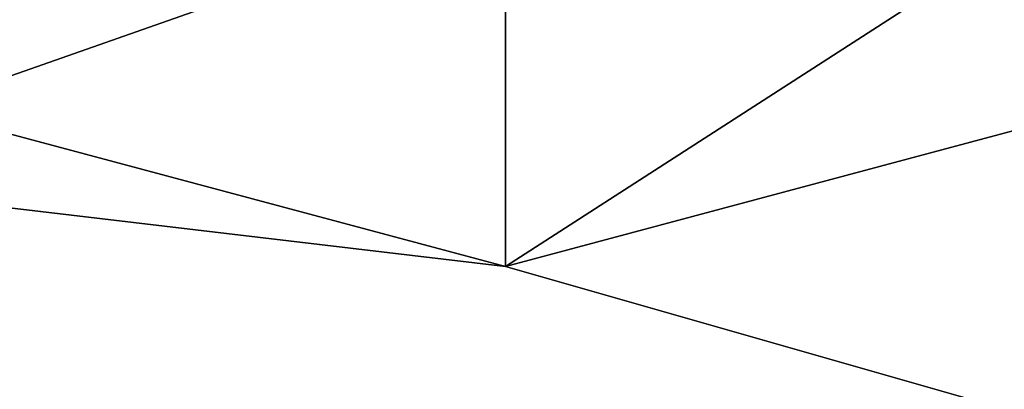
# Model space of a CAD drawing. Header units: millimetres. Extents: x -78 to 78, y -78 to 349.
# Tile 5 of 54: x -6.12 to 6.29, y -10.55 to -5.89. Entities that reach past the tile are written whole.
import ezdxf

# ---------------------------------------------------------------- set-up
doc = ezdxf.new("R2010")
doc.units = ezdxf.units.MM
doc.header["$LTSCALE"] = 65.185185
for name, color, linetype in [('159', 7, 'CONTINUOUS'), ('162', 7, 'CONTINUOUS'), ('168', 7, 'CONTINUOUS'), ('169', 7, 'CONTINUOUS'), ('172', 7, 'CONTINUOUS')]:
    doc.layers.add(name, color=color, linetype=linetype)

msp = doc.modelspace()

# ---------------------------------------------------------------- linework, layer by layer
at = {"layer": '159', "linetype": 'CONTINUOUS'}
for points in [[(-70.216, -29.081, 6), (-76, 0, 6), (70.216, -29.081, 6), (-70.216, -29.081, 6)], [(70.216, -29.081, 6), (-76, 0, 6), (0, -9, 6), (70.216, -29.081, 6)], [(0, -9, 6), (-76, 0, 6), (-14.5, -5.115, 6), (0, -9, 6)], [(14.5, -5.115, 6), (70.216, -29.081, 6), (0, -9, 6), (14.5, -5.115, 6)]]:
    msp.add_3dface(points, dxfattribs=at)
at = {"layer": '162', "linetype": 'CONTINUOUS'}
for points in [[(76, 0, 7), (0, -4.4, 7), (-70.216, -29.081, 7), (76, 0, 7)], [(70.216, -29.081, 7), (76, 0, 7), (-70.216, -29.081, 7), (70.216, -29.081, 7)], [(0, -4.4, 7), (-12.2, -1.131, 7), (-70.216, -29.081, 7), (0, -4.4, 7)]]:
    msp.add_3dface(points, dxfattribs=at)
at = {"layer": '168', "linetype": 'CONTINUOUS'}
for points in [[(0, -9, 2), (0, -4.4, 2), (12.2, -1.131, 2), (0, -9, 2)], [(14.5, -5.115, 2), (0, -9, 2), (12.2, -1.131, 2), (14.5, -5.115, 2)], [(-14.5, -5.115, 2), (0, -4.4, 2), (0, -9, 2), (-14.5, -5.115, 2)]]:
    msp.add_3dface(points, dxfattribs=at)
at = {"layer": '169', "linetype": 'CONTINUOUS'}
for points in [[(0, -9, 6), (-14.5, -5.115, 6), (0, -9, 2), (0, -9, 6)], [(-14.5, -5.115, 6), (-14.5, -5.115, 2), (0, -9, 2), (-14.5, -5.115, 6)]]:
    msp.add_3dface(points, dxfattribs=at)
at = {"layer": '172', "linetype": 'CONTINUOUS'}
for points in [[(14.5, -5.115, 6), (0, -9, 6), (14.5, -5.115, 2), (14.5, -5.115, 6)], [(0, -9, 6), (0, -9, 2), (14.5, -5.115, 2), (0, -9, 6)]]:
    msp.add_3dface(points, dxfattribs=at)

doc.saveas('drawing.dxf')
